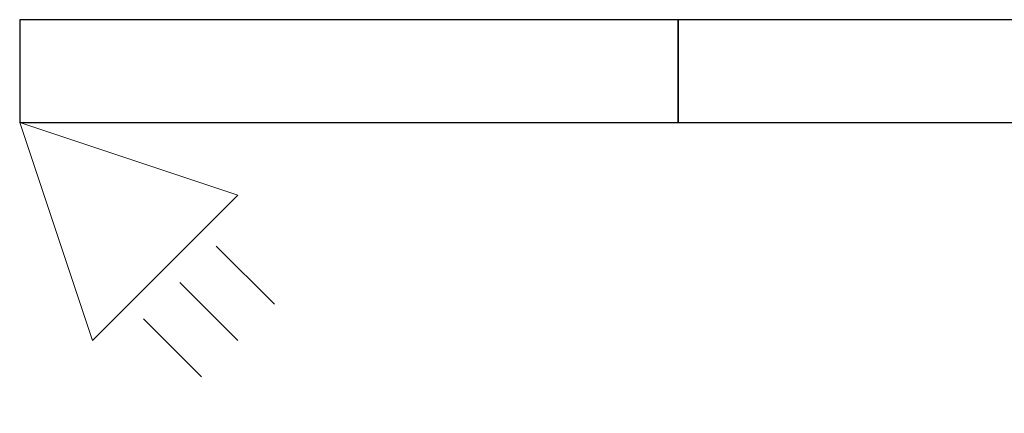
# Model space of a CAD drawing. Header units: metres. Extents: x 397.7 to 427.5, y 12.7 to 28.4.
# Tile 25 of 126: x 404.437 to 405.394, y 25.547 to 25.929. Entities that reach past the tile are written whole.
import ezdxf

# ---------------------------------------------------------------- set-up
doc = ezdxf.new("R2010")
doc.units = ezdxf.units.M
for name, color, linetype, lineweight in [('A-DETL-GENF-OTLN', 7, 'Continuous', 18), ('A-WALL-____-MCUT', 7, 'Continuous', 25), ('A-WALL-____-OTLN', 7, 'Continuous', 25)]:
    doc.layers.add(name, color=color, linetype=linetype, lineweight=lineweight)

# ---------------------------------------------------------------- blocks, each defined once
blk = doc.blocks.new('Family - Evans P5-151249-08_TEL_P5')
at = {"layer": 'A-WALL-____-MCUT', "color": 253, "true_color": 0xaaaaaa}
for p, q in [((0.3889, 0.1), (0, 0.1)), ((0, 0.1), (0, 0)), ((0, 0), (0.3889, 0))]:
    blk.add_line(p, q, dxfattribs=at)
at = {"layer": 'A-WALL-____-OTLN', "color": 253, "true_color": 0xaaaaaa}
for p, q in [((1.2889, 0.1), (0, 0.1)), ((0, 0.1), (0, 0)), ((0, 0), (1.2889, 0))]:
    blk.add_line(p, q, dxfattribs=at)
at = {"layer": 'A-WALL-____-OTLN', "color": 253, "lineweight": 18, "true_color": 0xaaaaaa}
blk.add_line((0, 0), (1.2889, 0), dxfattribs=at)
blk = doc.blocks.new('Family - Evans P5-151946-08_TEL_P5')
at = {"layer": 'A-WALL-____-MCUT', "color": 253, "true_color": 0xaaaaaa}
for p, q in [((0.64, 0.1), (0, 0.1)), ((0, 0.1), (0, 0)), ((0.64, 0), (0.64, 0.1)), ((0, 0), (0.64, 0))]:
    blk.add_line(p, q, dxfattribs=at)
at = {"layer": 'A-WALL-____-OTLN', "color": 253, "true_color": 0xaaaaaa}
for p, q in [((0.64, 0.1), (0, 0.1)), ((0, 0.1), (0, 0)), ((0.64, 0), (0.64, 0.1)), ((0, 0), (0.64, 0))]:
    blk.add_line(p, q, dxfattribs=at)
at = {"layer": 'A-WALL-____-OTLN', "color": 253, "lineweight": 18, "true_color": 0xaaaaaa}
blk.add_line((0, 0), (0.64, 0), dxfattribs=at)
blk = doc.blocks.new('LONDR55-XX_ZZ-ARQ-CAA-M3D-Londres55_ifc-1-08_TEL_P5')
at = {"layer": 'A-WALL-____-OTLN', "color": 253, "lineweight": 18, "true_color": 0xaaaaaa}
for name, p in [('Family - Evans P5-151946-08_TEL_P5', (404.43698, 25.82946)), ('Family - Evans P5-151249-08_TEL_P5', (405.07698, 25.82946))]:
    blk.add_blockref(name, p, dxfattribs=at)
blk = doc.blocks.new('ZYR_08_03_03 Detector Volumètric - Detector Volumetric-924863-08_TEL_P5')
at = {"layer": 'A-DETL-GENF-OTLN', "color": 6, "true_color": 0xff00ff}
for p, q in [((0, 0), (-0.1, -0.2)), ((0.1, -0.2), (0, 0)), ((0.1, -0.2), (-0.1, -0.2)), ((-0.05, -0.22), (-0.05, -0.3)), ((0, -0.22), (0, -0.3)), ((0.05, -0.22), (0.05, -0.3))]:
    blk.add_line(p, q, dxfattribs=at)

msp = doc.modelspace()

# ---------------------------------------------------------------- block references
at = {"lineweight": 5}
msp.add_blockref('LONDR55-XX_ZZ-ARQ-CAA-M3D-Londres55_ifc-1-08_TEL_P5', (0, 0), dxfattribs=at)
at = {"layer": 'A-DETL-GENF-OTLN', "color": 6, "true_color": 0xff00ff, "rotation": 44.99999999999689}
msp.add_blockref('ZYR_08_03_03 Detector Volumètric - Detector Volumetric-924863-08_TEL_P5', (404.43698, 25.82946), dxfattribs=at)

doc.saveas('drawing.dxf')
